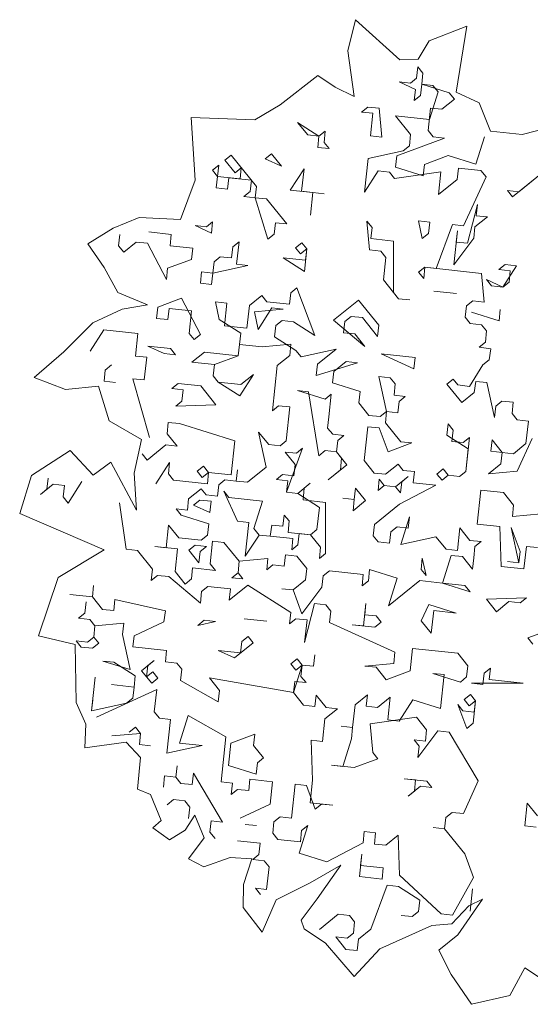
# Model space of a CAD drawing. Header units: metres. Extents: x -228 to 168, y -124 to 293.
# Tile 121 of 256: x 95.26 to 99.23, y -6.72 to 0.95. Entities that reach past the tile are written whole.
import ezdxf

# ---------------------------------------------------------------- set-up
doc = ezdxf.new("R2010")
doc.units = ezdxf.units.M
doc.header["$MEASUREMENT"] = 0
doc.layers.add('Bepflanzung.3 _ UMGEBUNG', color=7, linetype='Continuous')

msp = doc.modelspace()

# ---------------------------------------------------------------- linework, layer by layer
at = {"layer": 'Bepflanzung.3 _ UMGEBUNG', "color": 33, "linetype": 'Continuous', "lineweight": 18, "true_color": 0xa89c73}
for p, q in [((97.8728, 0.9508), (97.8121, 0.7072)), ((98.2161, 0.639), (97.8728, 0.9508)), ((98.7381, 0.9003), (98.4461, 0.7852)), ((98.6563, 0.3861), (98.7381, 0.9003)), ((98.4461, 0.7852), (98.3598, 0.6423)), ((97.8121, 0.7072), (97.8614, 0.353)), ((98.3598, 0.6423), (98.2161, 0.639)), ((98.3481, 0.4962), (98.3575, 0.5841)), ((98.3575, 0.5841), (98.3967, 0.5355)), ((97.5794, 0.5152), (97.2867, 0.2867)), ((97.7133, 0.425), (97.5794, 0.5152)), ((98.3386, 0.4084), (98.2116, 0.4664)), ((98.2116, 0.4664), (98.2994, 0.457)), ((98.2994, 0.457), (98.3481, 0.4962)), ((98.3967, 0.5355), (98.3873, 0.4476)), ((97.8614, 0.353), (97.7133, 0.425)), ((98.3292, 0.3205), (98.3386, 0.4084)), ((98.3873, 0.4476), (98.3779, 0.3597)), ((98.3873, 0.4476), (98.6023, 0.3801)), ((98.4752, 0.4382), (98.3873, 0.4476)), ((98.4469, 0.1746), (98.5144, 0.3895)), ((98.5144, 0.3895), (98.4752, 0.4382)), ((98.834, 0.3041), (98.6563, 0.3861)), ((98.3779, 0.3597), (98.3292, 0.3205)), ((98.6415, 0.3314), (98.5442, 0.253)), ((98.6023, 0.3801), (98.6415, 0.3314)), ((97.2867, 0.2867), (97.0885, 0.1717)), ((97.9197, 0.2311), (97.9683, 0.2703)), ((98.0076, 0.2217), (97.9197, 0.2311)), ((97.9683, 0.2703), (98.0562, 0.2609)), ((98.0562, 0.2609), (98.0766, 0.0365)), ((98.4563, 0.2624), (98.4375, 0.0867)), ((98.5442, 0.253), (98.4563, 0.2624)), ((98.923, 0.0833), (98.834, 0.3041)), ((97.0885, 0.1717), (96.5936, 0.1898)), ((96.5936, 0.1898), (96.6253, -0.298)), ((97.9887, 0.0459), (98.0076, 0.2217)), ((98.301, 0.0569), (98.1833, 0.2028)), ((98.1833, 0.2028), (98.4469, 0.1746)), ((97.5886, 0.0444), (97.4223, 0.1511)), ((97.4223, 0.1511), (97.5007, 0.0538)), ((97.5886, 0.0444), (97.6372, 0.0836)), ((97.6372, 0.0836), (97.6278, -0.0042)), ((98.4375, 0.0867), (98.4767, 0.038)), ((99.1694, 0.0569), (98.923, 0.0833)), ((99.4578, 0.1319), (99.1694, 0.0569)), ((97.5007, 0.0538), (97.5886, 0.0444)), ((97.5792, -0.0434), (97.5886, 0.0444)), ((98.0766, 0.0365), (97.9887, 0.0459)), ((98.5646, 0.0286), (98.1942, -0.1094)), ((98.2915, -0.031), (98.301, 0.0569)), ((98.4767, 0.038), (98.5646, 0.0286)), ((98.8093, -0.1754), (98.8768, 0.0396)), ((97.667, -0.0529), (97.5792, -0.0434)), ((97.6278, -0.0042), (97.667, -0.0529)), ((97.9699, -0.1298), (98.2429, -0.0702)), ((98.2429, -0.0702), (98.2915, -0.031)), ((96.8574, -0.1438), (96.906, -0.1046)), ((96.9358, -0.2411), (96.8574, -0.1438)), ((96.906, -0.1046), (97.1021, -0.3478)), ((97.1696, -0.1328), (97.2183, -0.0936)), ((97.2967, -0.1909), (97.1696, -0.1328)), ((97.2183, -0.0936), (97.2967, -0.1909)), ((97.9416, -0.3934), (97.9699, -0.1298)), ((98.1942, -0.1094), (98.1848, -0.1973)), ((98.4092, -0.1769), (98.5944, -0.1079)), ((98.5944, -0.1079), (98.8093, -0.1754)), ((96.7601, -0.2222), (96.8087, -0.183)), ((96.7993, -0.2709), (96.7601, -0.2222)), ((96.8087, -0.183), (96.7993, -0.2709)), ((96.9845, -0.2019), (96.9358, -0.2411)), ((96.975, -0.2897), (96.9845, -0.2019)), ((97.3657, -0.3761), (97.4724, -0.2098)), ((97.4724, -0.2098), (97.4536, -0.3855)), ((98.0483, -0.2271), (97.9416, -0.3934)), ((98.1362, -0.2365), (98.0483, -0.2271)), ((98.1848, -0.1973), (98.3998, -0.2648)), ((98.3998, -0.2648), (98.4092, -0.1769)), ((98.6728, -0.2052), (98.6634, -0.2931)), ((98.8485, -0.224), (98.6728, -0.2052)), ((98.8878, -0.2727), (98.8485, -0.224)), ((96.6253, -0.298), (96.5124, -0.6055)), ((96.7899, -0.3587), (96.7993, -0.2709)), ((96.7993, -0.2709), (96.975, -0.2897)), ((96.8872, -0.2803), (96.8777, -0.3682)), ((97.0629, -0.2991), (96.8872, -0.2803)), ((97.0535, -0.387), (97.0629, -0.2991)), ((98.1754, -0.2852), (98.1362, -0.2365)), ((98.5363, -0.235), (98.1754, -0.2852)), ((98.5174, -0.4107), (98.5363, -0.235)), ((98.6634, -0.2931), (98.5174, -0.4107)), ((98.7135, -0.6539), (98.8878, -0.2727)), ((99.3365, -0.2319), (99.0933, -0.428)), ((99.1419, -0.3888), (99.3365, -0.2319)), ((96.8777, -0.3682), (96.7899, -0.3587)), ((97.1021, -0.3478), (97.0927, -0.4357)), ((97.5415, -0.3949), (97.3657, -0.3761)), ((99.0933, -0.428), (99.0541, -0.3794)), ((99.0541, -0.3794), (99.1419, -0.3888)), ((97.0048, -0.4262), (97.0535, -0.387)), ((97.0927, -0.4357), (97.0048, -0.4262)), ((97.0927, -0.4357), (97.1806, -0.4451)), ((97.1915, -0.7573), (97.0927, -0.4357)), ((97.1806, -0.4451), (97.3375, -0.6397)), ((97.4536, -0.3855), (97.6293, -0.4043)), ((97.5415, -0.3949), (97.5226, -0.5707)), ((97.5226, -0.5707), (97.5415, -0.3949)), ((97.6293, -0.4043), (97.5415, -0.3949)), ((98.7433, -0.7905), (98.8203, -0.4876)), ((98.8203, -0.4876), (98.8108, -0.5755)), ((96.19, -0.5894), (95.9878, -0.6736)), ((96.5124, -0.6055), (96.19, -0.5894)), ((98.8987, -0.5849), (98.8014, -0.6634)), ((98.8108, -0.5755), (98.8987, -0.5849)), ((95.9878, -0.6736), (95.7903, -0.7947)), ((96.7522, -0.7102), (96.6251, -0.6521)), ((96.6251, -0.6521), (96.7129, -0.6616)), ((96.7129, -0.6616), (96.7616, -0.6223)), ((96.7616, -0.6223), (96.7522, -0.7102)), ((97.2496, -0.6302), (97.2402, -0.7181)), ((97.3375, -0.6397), (97.2496, -0.6302)), ((97.9823, -0.8422), (97.962, -0.6178)), ((97.962, -0.6178), (98.0012, -0.6664)), ((98.0012, -0.6664), (97.9917, -0.7543)), ((98.3919, -0.7528), (98.3621, -0.6163)), ((98.3621, -0.6163), (98.4499, -0.6257)), ((98.4499, -0.6257), (98.4405, -0.7135)), ((98.5001, -0.9866), (98.6257, -0.6445)), ((98.6257, -0.6445), (98.7135, -0.6539)), ((98.8014, -0.6634), (98.792, -0.7512)), ((96.0304, -0.8106), (96.0398, -0.7227)), ((96.2642, -0.7023), (96.4399, -0.7212)), ((96.4399, -0.7212), (96.4305, -0.809)), ((97.2402, -0.7181), (97.1915, -0.7573)), ((97.9917, -0.7543), (98.1675, -0.7731)), ((98.4405, -0.7135), (98.3919, -0.7528)), ((98.6366, -0.9568), (98.6649, -0.6932)), ((98.792, -0.7512), (98.6366, -0.9568)), ((98.6649, -0.6932), (98.6555, -0.781)), ((95.7903, -0.7947), (95.9178, -0.9777)), ((96.0696, -0.8592), (96.0304, -0.8106)), ((96.1669, -0.7808), (96.0696, -0.8592)), ((96.2548, -0.7902), (96.1669, -0.7808)), ((96.4022, -1.0726), (96.2548, -0.7902)), ((96.4305, -0.809), (96.6062, -0.8279)), ((96.6062, -0.8279), (96.5968, -0.9157)), ((96.9091, -0.9048), (96.9185, -0.8169)), ((96.9185, -0.8169), (96.9671, -0.7777)), ((96.9671, -0.7777), (96.9483, -0.9534)), ((97.4065, -0.8248), (97.4551, -0.7856)), ((97.4457, -0.8735), (97.4065, -0.8248)), ((97.4943, -0.8343), (97.4457, -0.8735)), ((97.4551, -0.7856), (97.4943, -0.8343)), ((97.4943, -0.8343), (97.4755, -1.01)), ((97.4849, -0.9221), (97.4943, -0.8343)), ((98.0702, -0.8516), (97.9823, -0.8422)), ((98.1675, -0.7731), (98.169, -1.1733)), ((98.6555, -0.781), (98.7433, -0.7905)), ((96.5968, -0.9157), (96.4116, -0.9848)), ((96.7725, -0.9346), (96.8212, -0.8954)), ((96.8212, -0.8954), (96.9091, -0.9048)), ((97.4755, -1.01), (97.3092, -0.9033)), ((97.3092, -0.9033), (97.4849, -0.9221)), ((98.1094, -0.9002), (98.0702, -0.8516)), ((98.0906, -1.076), (98.1094, -0.9002)), ((95.9178, -0.9777), (96.0246, -1.1739)), ((96.4116, -0.9848), (96.4022, -1.0726)), ((96.7631, -1.0225), (96.7725, -0.9346)), ((97.0361, -0.9629), (96.7631, -1.0225)), ((96.9483, -0.9534), (97.0361, -0.9629)), ((98.3636, -1.0164), (98.4122, -0.9771)), ((98.4122, -0.9771), (98.4028, -1.065)), ((98.8516, -1.0243), (98.4122, -0.9771)), ((98.4122, -0.9771), (98.5001, -0.9866)), ((98.9881, -0.9945), (99.0367, -0.9553)), ((99.076, -1.0039), (98.9881, -0.9945)), ((99.1246, -0.9647), (99.0179, -1.131)), ((99.0367, -0.9553), (99.1246, -0.9647)), ((96.6658, -1.1009), (96.6753, -1.013)), ((96.6753, -1.013), (96.7631, -1.0225)), ((96.7631, -1.0225), (96.7537, -1.1103)), ((98.4028, -1.065), (98.3636, -1.0164)), ((98.872, -1.2487), (98.8516, -1.0243)), ((99.0179, -1.131), (98.8908, -1.0729)), ((98.8908, -1.0729), (98.93, -1.1216)), ((99.0665, -1.0918), (99.076, -1.0039)), ((96.7537, -1.1103), (96.6658, -1.1009)), ((97.3688, -1.1763), (97.4174, -1.1371)), ((97.4174, -1.1371), (97.5555, -1.5074)), ((98.2082, -1.2219), (98.0906, -1.076)), ((98.93, -1.1216), (99.0179, -1.131)), ((99.0179, -1.131), (99.0665, -1.0918)), ((96.0246, -1.1739), (96.2542, -1.2693)), ((96.3347, -1.2876), (96.5199, -1.2186)), ((96.5199, -1.2186), (96.6674, -1.501)), ((97.0471, -1.2751), (97.1444, -1.1967)), ((97.1444, -1.1967), (97.1836, -1.2453)), ((97.3593, -1.2642), (97.3688, -1.1763)), ((98.169, -1.1733), (98.2082, -1.2219)), ((98.2082, -1.2219), (98.2961, -1.2313)), ((98.2961, -1.2313), (98.2082, -1.2219)), ((98.4813, -1.1623), (98.657, -1.1812)), ((98.657, -1.1812), (98.4813, -1.1623)), ((96.2542, -1.2693), (96.0572, -1.3042)), ((96.3253, -1.3755), (96.3347, -1.2876)), ((96.4226, -1.297), (96.4132, -1.3849)), ((96.5983, -1.3159), (96.4226, -1.297)), ((96.8133, -1.3834), (96.7835, -1.2468)), ((96.7835, -1.2468), (96.8714, -1.2563)), ((96.8714, -1.2563), (96.8525, -1.432)), ((97.0282, -1.4509), (97.0471, -1.2751)), ((97.2228, -1.294), (97.1161, -1.4603)), ((97.1836, -1.2453), (97.3593, -1.2642)), ((97.3107, -1.3034), (97.2228, -1.294)), ((97.7014, -1.3897), (97.896, -1.2329)), ((97.896, -1.2329), (98.0529, -1.4274)), ((98.726, -1.3663), (98.7354, -1.2785)), ((98.7354, -1.2785), (98.7841, -1.2392)), ((98.7841, -1.2392), (98.872, -1.2487)), ((96.0572, -1.3042), (95.8305, -1.4105)), ((96.4132, -1.3849), (96.3253, -1.3755)), ((96.5795, -1.4916), (96.5983, -1.3159)), ((97.0863, -1.3238), (97.3107, -1.3034)), ((97.1161, -1.4603), (97.0863, -1.3238)), ((97.8379, -1.3599), (97.7893, -1.3992)), ((97.9258, -1.3694), (97.8379, -1.3599)), ((98.0434, -1.5153), (97.9258, -1.3694)), ((98.7652, -1.415), (98.726, -1.3663)), ((98.9896, -1.3946), (98.7747, -1.3271)), ((98.7747, -1.3271), (98.9896, -1.3946)), ((98.999, -1.3067), (98.9896, -1.3946)), ((98.9896, -1.3946), (98.999, -1.3067)), ((95.8305, -1.4105), (95.6034, -1.6353)), ((96.9796, -1.4901), (96.8133, -1.3834)), ((96.8525, -1.432), (97.0282, -1.4509)), ((97.2526, -1.4305), (97.2432, -1.5184)), ((97.3013, -1.3913), (97.2526, -1.4305)), ((97.3891, -1.4007), (97.3013, -1.3913)), ((97.5555, -1.5074), (97.3891, -1.4007)), ((97.9462, -1.5937), (97.7014, -1.3897)), ((97.7893, -1.3992), (97.7798, -1.487)), ((98.0529, -1.4274), (98.0434, -1.5153)), ((98.8531, -1.4244), (98.7652, -1.415)), ((98.8923, -1.473), (98.8531, -1.4244)), ((95.9158, -1.4649), (95.809, -1.6312)), ((96.1794, -1.4931), (95.9158, -1.4649)), ((96.1605, -1.6689), (96.1794, -1.4931)), ((96.6187, -1.5403), (96.5795, -1.4916)), ((96.6674, -1.501), (96.6187, -1.5403)), ((96.9608, -1.6658), (96.9796, -1.4901)), ((97.2432, -1.5184), (97.4095, -1.6251)), ((97.7798, -1.487), (97.8677, -1.4965)), ((97.8677, -1.4965), (97.9462, -1.5937)), ((98.8829, -1.5609), (98.8923, -1.473)), ((96.3849, -1.6485), (96.2578, -1.5904)), ((96.2578, -1.5904), (96.4335, -1.6093)), ((96.4335, -1.6093), (96.4728, -1.6579)), ((96.9702, -1.5779), (96.9608, -1.6658)), ((97.1459, -1.5968), (96.9702, -1.5779)), ((97.3703, -1.5764), (97.1459, -1.5968)), ((97.3609, -1.6643), (97.3703, -1.5764)), ((98.8343, -1.6001), (98.8829, -1.5609)), ((98.9241, -1.612), (98.8343, -1.6001)), ((95.6034, -1.6353), (95.3729, -1.8343)), ((96.2484, -1.6783), (96.1605, -1.6689)), ((96.2295, -1.854), (96.2484, -1.6783)), ((96.4728, -1.6579), (96.3849, -1.6485)), ((96.5999, -1.716), (96.6971, -1.6375)), ((96.6971, -1.6375), (96.9608, -1.6658)), ((96.9608, -1.6658), (96.7756, -1.7348)), ((97.2636, -1.7427), (97.3609, -1.6643)), ((97.4095, -1.6251), (97.4487, -1.6737)), ((97.4487, -1.6737), (97.7218, -1.6141)), ((97.7218, -1.6141), (97.5758, -1.7318)), ((98.3274, -1.768), (98.0732, -1.6518)), ((98.0732, -1.6518), (98.3368, -1.6801)), ((98.3368, -1.6801), (98.3274, -1.768)), ((98.9127, -1.6974), (98.9241, -1.612)), ((95.9754, -1.7379), (95.9267, -1.7771)), ((96.7756, -1.7348), (96.5999, -1.716)), ((96.7756, -1.7348), (96.7662, -1.8227)), ((96.7662, -1.8227), (96.7756, -1.7348)), ((97.2259, -2.0942), (97.2636, -1.7427)), ((97.5664, -1.8197), (97.8881, -1.7208)), ((97.5758, -1.7318), (97.5664, -1.8197)), ((97.8002, -1.7114), (97.7029, -1.7899)), ((97.8881, -1.7208), (97.8002, -1.7114)), ((98.7593, -1.9054), (98.8641, -1.7366)), ((98.8641, -1.7366), (98.9127, -1.6974)), ((95.3729, -1.8343), (95.6162, -1.9299)), ((95.9267, -1.7771), (95.9173, -1.865)), ((96.7662, -1.8227), (96.8054, -1.8714)), ((96.8054, -1.8714), (96.7662, -1.8227)), ((97.0784, -1.8118), (96.9717, -1.9781)), ((96.9811, -1.8902), (97.0784, -1.8118)), ((97.7029, -1.7899), (97.6935, -1.8777)), ((98.114, -2.1006), (98.0544, -1.8276)), ((98.0544, -1.8276), (98.1423, -1.837)), ((98.1423, -1.837), (98.1815, -1.8856)), ((95.6162, -1.9299), (95.8748, -1.9016)), ((95.8748, -1.9016), (95.9578, -2.1724)), ((95.9173, -1.865), (96.0052, -1.8744)), ((96.2703, -2.3028), (96.1417, -1.8446)), ((96.1417, -1.8446), (96.2295, -1.854)), ((96.4445, -1.9215), (96.4931, -1.8823)), ((96.4931, -1.8823), (96.6689, -1.9011)), ((96.6689, -1.9011), (96.7865, -2.0471)), ((96.8054, -1.8714), (96.9811, -1.8902)), ((96.9717, -1.9781), (96.8054, -1.8714)), ((97.6935, -1.8777), (97.9085, -1.9452)), ((98.1815, -1.8856), (98.1721, -1.9735)), ((98.5836, -1.8865), (98.6322, -1.8473)), ((98.6993, -2.03), (98.5836, -1.8865)), ((98.6322, -1.8473), (98.6695, -1.8935)), ((98.6695, -1.8935), (98.7593, -1.9054)), ((98.8079, -1.8662), (98.7966, -1.9516)), ((98.8939, -1.8732), (98.8079, -1.8662)), ((98.9534, -2.1462), (98.8939, -1.8732)), ((96.5324, -1.9309), (96.4445, -1.9215)), ((96.5229, -2.0188), (96.5324, -1.9309)), ((97.5083, -1.9467), (97.4205, -1.9373)), ((97.4205, -1.9373), (97.6354, -2.0048)), ((97.5883, -2.4442), (97.5083, -1.9467)), ((97.6354, -2.0048), (97.6841, -1.9656)), ((97.6841, -1.9656), (97.6652, -2.1413)), ((97.9085, -1.9452), (97.899, -2.0331)), ((98.1721, -1.9735), (98.2599, -1.9829)), ((98.2599, -1.9829), (98.2113, -2.0221)), ((98.7966, -1.9516), (98.6993, -2.03)), ((96.4743, -2.058), (96.5229, -2.0188)), ((96.7865, -2.0471), (96.4743, -2.058)), ((97.2745, -2.055), (97.2259, -2.0942)), ((97.3624, -2.0644), (97.2745, -2.055)), ((97.3341, -2.328), (97.3624, -2.0644)), ((97.899, -2.0331), (97.9775, -2.1304)), ((98.2113, -2.0221), (98.2019, -2.11)), ((98.9629, -2.0583), (98.9534, -2.1462)), ((99.0115, -2.0191), (98.9629, -2.0583)), ((99.0994, -2.0285), (99.0115, -2.0191)), ((99.09, -2.1164), (99.0994, -2.0285)), ((97.6652, -2.1413), (97.6558, -2.2292)), ((97.9775, -2.1304), (98.0653, -2.1398)), ((98.0653, -2.1398), (98.114, -2.1006)), ((98.114, -2.1006), (98.1046, -2.1885)), ((98.2019, -2.11), (98.114, -2.1006)), ((99.1292, -2.165), (99.09, -2.1164)), ((95.9578, -2.1724), (96.2089, -2.3175)), ((96.4162, -2.1851), (96.4068, -2.273)), ((96.5041, -2.1945), (96.4162, -2.1851)), ((96.934, -2.3295), (96.5041, -2.1945)), ((97.968, -2.2183), (97.9398, -2.4819)), ((98.0559, -2.2277), (97.968, -2.2183)), ((98.1046, -2.1885), (98.2242, -2.3368)), ((98.5831, -2.2842), (98.5925, -2.1964)), ((98.5925, -2.1964), (98.6318, -2.245)), ((99.2171, -2.1745), (99.1292, -2.165)), ((99.1982, -2.3502), (99.2171, -2.1745)), ((96.4068, -2.273), (96.4852, -2.3703)), ((97.1788, -2.5335), (97.1192, -2.2605)), ((97.1192, -2.2605), (97.1976, -2.3578)), ((97.6558, -2.2292), (97.695, -2.2778)), ((97.695, -2.2778), (97.7829, -2.2873)), ((97.7829, -2.2873), (97.7342, -2.3265)), ((98.1269, -2.4153), (98.0559, -2.2277)), ((98.7494, -2.3909), (98.5831, -2.2842)), ((98.6318, -2.245), (98.6223, -2.3329)), ((96.2089, -2.3175), (96.151, -2.5793)), ((96.3974, -2.3609), (96.2514, -2.4785)), ((96.4852, -2.3703), (96.3974, -2.3609)), ((96.9057, -2.5931), (96.934, -2.3295)), ((97.1976, -2.3578), (97.2855, -2.3672)), ((97.2855, -2.3672), (97.3341, -2.328)), ((97.7342, -2.3265), (97.7248, -2.4144)), ((98.3101, -2.3438), (98.1269, -2.4153)), ((98.2242, -2.3368), (98.3101, -2.3438)), ((98.6223, -2.3329), (98.7102, -2.3423)), ((98.7102, -2.3423), (98.7589, -2.3031)), ((98.7589, -2.3031), (98.7306, -2.5667)), ((98.9252, -2.4098), (98.9346, -2.3219)), ((98.9346, -2.3219), (99.013, -2.4192)), ((99.1009, -2.4286), (99.1982, -2.3502)), ((99.2468, -2.311), (99.1307, -2.5652)), ((95.6536, -2.4045), (95.3531, -2.5986)), ((95.8327, -2.5968), (95.6536, -2.4045)), ((96.2514, -2.4785), (96.2122, -2.4299)), ((97.4031, -2.5132), (97.3247, -2.4159)), ((97.3247, -2.4159), (97.4126, -2.4253)), ((97.4612, -2.3861), (97.3356, -2.7281)), ((97.4126, -2.4253), (97.4612, -2.3861)), ((97.6369, -2.4049), (97.5883, -2.4442)), ((97.7248, -2.4144), (97.6369, -2.4049)), ((97.7248, -2.4144), (97.8052, -2.5141)), ((97.764, -2.463), (97.7248, -2.4144)), ((98.7306, -2.5667), (98.7494, -2.3909)), ((99.013, -2.4192), (98.9252, -2.4098)), ((99.0036, -2.5071), (99.013, -2.4192)), ((99.013, -2.4192), (99.1009, -2.4286)), ((95.9696, -2.4952), (95.8327, -2.5968)), ((96.1699, -2.8679), (95.9696, -2.4952)), ((96.3205, -2.6637), (96.4272, -2.4974)), ((96.4272, -2.4974), (96.4177, -2.5852)), ((96.6421, -2.5649), (96.6908, -2.5256)), ((96.6908, -2.5256), (96.73, -2.5743)), ((97.3937, -2.601), (97.4031, -2.5132)), ((97.8052, -2.5141), (97.6593, -2.6318)), ((97.7566, -2.5533), (97.764, -2.463)), ((97.9398, -2.4819), (98.0182, -2.5791)), ((98.1061, -2.5886), (98.2034, -2.5101)), ((98.2034, -2.5101), (98.2426, -2.5588)), ((98.9063, -2.5855), (99.0036, -2.5071)), ((95.3531, -2.5986), (95.261, -2.8942)), ((96.151, -2.5793), (96.1699, -2.8679)), ((96.4177, -2.5852), (96.457, -2.6339)), ((96.6813, -2.6135), (96.6421, -2.5649)), ((96.73, -2.5743), (96.6813, -2.6135)), ((96.7206, -2.6622), (96.73, -2.5743)), ((96.73, -2.5743), (96.9057, -2.5931)), ((96.945, -2.6418), (96.9544, -2.5539)), ((96.9544, -2.5539), (96.945, -2.6418)), ((97.0328, -2.6512), (97.1788, -2.5335)), ((97.2572, -2.6308), (97.3058, -2.5916)), ((97.3058, -2.5916), (97.3937, -2.601)), ((97.6593, -2.6318), (97.7566, -2.5533)), ((98.0182, -2.5791), (98.1061, -2.5886)), ((98.2426, -2.5588), (98.3305, -2.5682)), ((98.3305, -2.5682), (98.321, -2.6561)), ((98.5062, -2.587), (98.5549, -2.5478)), ((98.5454, -2.6357), (98.5062, -2.587)), ((98.5941, -2.5965), (98.5454, -2.6357)), ((98.5549, -2.5478), (98.5941, -2.5965)), ((98.6819, -2.6059), (98.5941, -2.5965)), ((98.5941, -2.5965), (98.6819, -2.6059)), ((98.7306, -2.5667), (98.6819, -2.6059)), ((98.6819, -2.6059), (98.7306, -2.5667)), ((99.1307, -2.5652), (98.9063, -2.5855)), ((95.5202, -2.6667), (95.4229, -2.7452)), ((95.4716, -2.706), (95.481, -2.6181)), ((95.6081, -2.6762), (95.5202, -2.6667)), ((95.5987, -2.764), (95.6081, -2.6762)), ((95.7446, -2.6464), (95.6379, -2.8127)), ((96.457, -2.6339), (96.7206, -2.6622)), ((96.799, -2.7595), (96.8084, -2.6716)), ((96.8084, -2.6716), (96.8571, -2.6324)), ((96.8571, -2.6324), (96.945, -2.6418)), ((96.945, -2.6418), (97.0328, -2.6512)), ((97.3451, -2.6403), (97.2572, -2.6308)), ((97.3356, -2.7281), (97.3451, -2.6403)), ((97.4235, -2.7376), (97.5208, -2.6591)), ((97.5208, -2.6591), (97.4722, -2.6983)), ((98.048, -2.7157), (98.0574, -2.6278)), ((98.0967, -2.6764), (98.048, -2.7157)), ((98.0574, -2.6278), (98.0967, -2.6764)), ((98.1845, -2.6859), (98.0967, -2.6764)), ((98.0967, -2.6764), (98.1845, -2.6859)), ((98.1845, -2.6859), (98.2818, -2.6074)), ((98.4968, -2.6749), (98.2143, -2.8224)), ((98.2332, -2.6466), (98.2238, -2.7345)), ((98.2818, -2.6074), (98.2332, -2.6466)), ((98.321, -2.6561), (98.4968, -2.6749)), ((95.4229, -2.7452), (95.4716, -2.706)), ((96.5746, -2.7798), (96.6719, -2.7014)), ((96.6719, -2.7014), (96.7111, -2.75)), ((96.7111, -2.75), (96.799, -2.7595)), ((96.9559, -2.954), (96.8477, -2.7202)), ((96.8477, -2.7202), (96.8869, -2.7689)), ((97.4235, -2.7376), (97.3356, -2.7281)), ((97.3356, -2.7281), (97.4235, -2.7376)), ((97.5918, -2.8467), (97.4235, -2.7376)), ((97.4722, -2.6983), (97.4647, -2.7886)), ((97.8629, -2.7847), (97.8723, -2.6968)), ((97.8723, -2.6968), (97.9507, -2.7941)), ((98.2238, -2.7345), (98.1845, -2.6859)), ((98.82, -2.9762), (98.8483, -2.7126)), ((98.8483, -2.7126), (99.024, -2.7315)), ((99.024, -2.7315), (99.1024, -2.8288)), ((95.6379, -2.8127), (95.5987, -2.764)), ((96.0882, -3.172), (96.038, -2.8112)), ((96.5652, -2.8677), (96.5746, -2.7798)), ((96.6139, -2.8285), (96.6625, -2.7893)), ((96.7409, -2.8865), (96.6139, -2.8285)), ((96.6625, -2.7893), (96.7504, -2.7987)), ((96.7504, -2.7987), (96.7409, -2.8865)), ((96.8869, -2.7689), (97.1505, -2.7972)), ((97.1505, -2.7972), (97.083, -3.0121)), ((97.4647, -2.7886), (97.6404, -2.8075)), ((97.6404, -2.8075), (97.64, -3.2052)), ((97.8629, -2.7847), (97.775, -2.7753)), ((97.775, -2.7753), (97.8629, -2.7847)), ((97.8534, -2.8725), (97.8629, -2.7847)), ((97.9507, -2.7941), (97.8534, -2.8725)), ((98.2143, -2.8224), (98.0197, -2.9793)), ((99.1024, -2.8288), (99.093, -2.9166)), ((95.261, -2.8942), (95.9168, -3.1785)), ((96.5166, -2.9069), (96.4773, -2.8583)), ((96.4773, -2.8583), (96.5652, -2.8677)), ((96.7315, -2.9744), (96.5166, -2.9069)), ((97.3074, -2.9917), (97.3188, -2.9063)), ((97.3188, -2.9063), (97.356, -2.9525)), ((97.571, -3.02), (97.5918, -2.8467)), ((99.093, -2.9166), (99.3174, -2.8963)), ((96.4004, -3.1611), (96.4193, -2.9854)), ((96.4193, -2.9854), (96.4977, -3.0827)), ((96.7221, -3.0623), (96.7315, -2.9744)), ((97.0438, -2.9635), (96.9559, -2.954)), ((97.0155, -3.2271), (97.0438, -2.9635)), ((97.2101, -3.0702), (97.2215, -2.9847)), ((97.2215, -2.9847), (97.3074, -2.9917)), ((97.356, -2.9525), (97.3486, -3.0428)), ((98.0197, -2.9793), (98.0103, -3.0671)), ((98.2928, -2.9197), (98.2253, -3.1346)), ((98.2833, -3.0075), (98.2928, -2.9197)), ((98.9957, -2.9951), (98.82, -2.9762)), ((96.6734, -3.1015), (96.7221, -3.0623)), ((97.1242, -3.0632), (97.0155, -3.2271)), ((97.083, -3.0121), (97.1242, -3.0632)), ((97.1242, -3.0632), (97.2101, -3.0702)), ((97.2101, -3.0702), (97.1242, -3.0632)), ((97.3486, -3.0428), (97.5223, -3.0592)), ((97.4345, -3.0498), (97.425, -3.1377)), ((97.5223, -3.0592), (97.4345, -3.0498)), ((97.5223, -3.0592), (97.571, -3.02)), ((97.6008, -3.1565), (97.5223, -3.0592)), ((98.1374, -3.1252), (98.1468, -3.0373)), ((98.1468, -3.0373), (98.1955, -2.9981)), ((98.1955, -2.9981), (98.2833, -3.0075)), ((98.6646, -3.1818), (98.6835, -3.006)), ((98.6835, -3.006), (98.7619, -3.1033)), ((99.0067, -3.3073), (98.9957, -2.9951)), ((99.1432, -3.2775), (99.0836, -3.0045)), ((99.0836, -3.0045), (99.1526, -3.1897)), ((96.4977, -3.0827), (96.6734, -3.1015)), ((96.5762, -3.1799), (96.6248, -3.1407)), ((96.6248, -3.1407), (96.7127, -3.1502)), ((96.7613, -3.1109), (96.7425, -3.2867)), ((96.8492, -3.1204), (96.7613, -3.1109)), ((96.9668, -3.2663), (96.8492, -3.1204)), ((97.3858, -3.089), (97.2101, -3.0702)), ((97.3764, -3.1769), (97.3858, -3.089)), ((97.425, -3.1377), (97.3764, -3.1769)), ((98.0103, -3.0671), (98.0495, -3.1158)), ((98.0495, -3.1158), (98.1374, -3.1252)), ((98.2253, -3.1346), (98.4983, -3.075)), ((98.4983, -3.075), (98.5767, -3.1723)), ((98.7619, -3.1033), (98.8498, -3.1127)), ((98.8498, -3.1127), (98.8011, -3.152)), ((95.9168, -3.1785), (95.5608, -3.3933)), ((96.176, -3.1815), (96.0882, -3.172)), ((96.2937, -3.3274), (96.176, -3.1815)), ((96.4883, -3.1705), (96.3126, -3.1517)), ((96.3126, -3.1517), (96.4004, -3.1611)), ((96.4694, -3.3463), (96.4883, -3.1705)), ((96.6546, -3.2772), (96.5762, -3.1799)), ((96.664, -3.1894), (96.6546, -3.2772)), ((96.7127, -3.1502), (96.664, -3.1894)), ((97.3277, -3.2161), (97.3183, -3.304)), ((97.4156, -3.2255), (97.3277, -3.2161)), ((97.5914, -3.2444), (97.6008, -3.1565)), ((97.64, -3.2052), (97.5914, -3.2444)), ((98.5767, -3.1723), (98.6646, -3.1818)), ((98.8011, -3.152), (98.7917, -3.2398)), ((99.1526, -3.1897), (99.1432, -3.2775)), ((99.2013, -3.1504), (99.1824, -3.3262)), ((99.2891, -3.1599), (99.2013, -3.1504)), ((96.7425, -3.2867), (96.7836, -3.3377)), ((96.9668, -3.2663), (96.9594, -3.3566)), ((96.9594, -3.3566), (96.9668, -3.2663)), ((97.1912, -3.2459), (96.9668, -3.2663)), ((97.1818, -3.3338), (97.1912, -3.2459)), ((97.2305, -3.2946), (97.1818, -3.3338)), ((97.3183, -3.304), (97.2305, -3.2946)), ((97.4941, -3.3228), (97.4156, -3.2255)), ((98.3916, -3.2413), (98.3822, -3.3292)), ((98.4214, -3.3779), (98.3916, -3.2413)), ((98.616, -3.221), (98.5485, -3.4359)), ((98.7038, -3.2304), (98.616, -3.221)), ((98.7823, -3.3277), (98.7038, -3.2304)), ((98.7917, -3.2398), (98.7823, -3.3277)), ((99.1432, -3.2775), (99.0553, -3.2681)), ((99.0553, -3.2681), (99.1432, -3.2775)), ((96.2843, -3.4153), (96.2937, -3.3274)), ((96.5479, -3.4436), (96.4694, -3.3463)), ((96.606, -3.3165), (96.5965, -3.4043)), ((96.7836, -3.3377), (96.606, -3.3165)), ((96.9107, -3.3958), (96.9594, -3.3566)), ((96.9594, -3.3566), (96.9966, -3.4028)), ((97.4846, -3.4107), (97.4941, -3.3228)), ((97.6698, -3.3417), (97.6211, -3.3809)), ((97.9334, -3.37), (97.6698, -3.3417)), ((97.924, -3.4578), (97.9334, -3.37)), ((97.982, -3.3307), (97.9726, -3.4186)), ((98.197, -3.3982), (97.982, -3.3307)), ((98.3822, -3.3292), (98.4214, -3.3779)), ((99.1824, -3.3262), (99.0067, -3.3073)), ((95.5608, -3.3933), (95.4067, -3.8478)), ((96.3329, -3.3761), (96.2843, -3.4153)), ((96.4208, -3.3855), (96.3329, -3.3761)), ((96.6675, -3.5919), (96.4208, -3.3855)), ((96.5965, -3.4043), (96.5479, -3.4436)), ((96.9966, -3.4028), (96.9107, -3.3958)), ((97.3873, -3.4892), (97.4846, -3.4107)), ((97.6211, -3.3809), (97.6117, -3.4688)), ((97.9726, -3.4186), (97.924, -3.4578)), ((98.1295, -3.6132), (98.197, -3.3982)), ((98.3727, -3.4171), (98.1295, -3.6132)), ((98.5485, -3.4359), (98.3727, -3.4171)), ((98.5485, -3.4359), (98.7242, -3.4548)), ((98.7634, -3.5034), (98.5485, -3.4359)), ((95.6504, -3.525), (95.8261, -3.5439)), ((95.8261, -3.5439), (95.8355, -3.456)), ((95.8355, -3.456), (95.8261, -3.5439)), ((96.675, -3.5016), (96.6675, -3.5919)), ((96.7236, -3.4624), (96.675, -3.5016)), ((96.8994, -3.4813), (96.7236, -3.4624)), ((97.0359, -3.4515), (96.8899, -3.5691)), ((96.8899, -3.5691), (96.8994, -3.4813)), ((97.3685, -3.6649), (97.0359, -3.4515)), ((97.3873, -3.4892), (97.2995, -3.4797)), ((97.2995, -3.4797), (97.3873, -3.4892)), ((97.4564, -3.6743), (97.3873, -3.4892)), ((97.6117, -3.4688), (97.4564, -3.6743)), ((98.7242, -3.4548), (98.7634, -3.5034)), ((95.768, -3.671), (95.7774, -3.5831)), ((95.8261, -3.5439), (95.9045, -3.6412)), ((95.9924, -3.6506), (96.0018, -3.5627)), ((96.0018, -3.5627), (96.3945, -3.6515)), ((97.5537, -3.5959), (97.4767, -3.8987)), ((97.6415, -3.6053), (97.5537, -3.5959)), ((97.9349, -3.7701), (97.9538, -3.5943)), ((97.9538, -3.5943), (97.9443, -3.6822)), ((98.3837, -3.7293), (98.4418, -3.6022)), ((98.4418, -3.6022), (98.6567, -3.6697)), ((98.8905, -3.5615), (99.2028, -3.5505)), ((98.969, -3.6588), (98.8905, -3.5615)), ((99.0663, -3.5803), (98.969, -3.6588)), ((99.1541, -3.5898), (99.0663, -3.5803)), ((99.2028, -3.5505), (99.1541, -3.5898)), ((95.7194, -3.7102), (95.768, -3.671)), ((95.9045, -3.6412), (95.9924, -3.6506)), ((96.3945, -3.6515), (96.3831, -3.737)), ((97.3591, -3.7528), (97.3685, -3.6649)), ((97.6807, -3.6539), (97.6415, -3.6053)), ((97.6713, -3.7418), (97.6807, -3.6539)), ((98.481, -3.6509), (98.4621, -3.8266)), ((98.6567, -3.6697), (98.481, -3.6509)), ((95.8072, -3.7196), (95.7194, -3.7102)), ((95.8465, -3.7683), (95.8072, -3.7196)), ((96.0708, -3.7479), (95.8465, -3.7683)), ((96.0614, -3.8358), (96.0708, -3.7479)), ((96.3831, -3.737), (96.1512, -3.8476)), ((96.6467, -3.7652), (96.6953, -3.726)), ((96.7832, -3.7354), (96.6467, -3.7652)), ((96.6953, -3.726), (96.7832, -3.7354)), ((97.0076, -3.7151), (97.1833, -3.7339)), ((97.1833, -3.7339), (97.0076, -3.7151)), ((97.4077, -3.7135), (97.3591, -3.7528)), ((97.4956, -3.723), (97.4077, -3.7135)), ((97.4767, -3.8987), (97.4956, -3.723)), ((98.1797, -3.9741), (97.6713, -3.7418)), ((97.9443, -3.6822), (98.0322, -3.6916)), ((98.0714, -3.7403), (98.0228, -3.7795)), ((98.0322, -3.6916), (98.0714, -3.7403)), ((98.4621, -3.8266), (98.3837, -3.7293)), ((95.8465, -3.7683), (95.837, -3.8561)), ((95.837, -3.8561), (95.8465, -3.7683)), ((98.0228, -3.7795), (97.8471, -3.7607)), ((97.8471, -3.7607), (97.9349, -3.7701)), ((99.2137, -3.8628), (99.3989, -3.7938)), ((95.4067, -3.8478), (95.6915, -3.9134)), ((95.7397, -3.9346), (95.7005, -3.8859)), ((95.7005, -3.8859), (95.7884, -3.8954)), ((95.7884, -3.8954), (95.837, -3.8561)), ((95.8763, -3.9048), (95.8276, -3.944)), ((95.837, -3.8561), (95.8763, -3.9048)), ((96.121, -4.1088), (96.0614, -3.8358)), ((96.1512, -3.8476), (96.1399, -3.9331)), ((97.0766, -3.9002), (96.9307, -4.0179)), ((96.9793, -3.9787), (96.9887, -3.8908)), ((96.9887, -3.8908), (97.0374, -3.8516)), ((97.0374, -3.8516), (97.0766, -3.9002)), ((99.2529, -3.9114), (99.2137, -3.8628)), ((95.6915, -3.9134), (95.7002, -4.3654)), ((95.8276, -3.944), (95.7397, -3.9346)), ((96.1399, -3.9331), (96.4035, -3.9613)), ((96.4035, -3.9613), (96.394, -4.0492)), ((96.9307, -4.0179), (96.8036, -3.9598)), ((96.8036, -3.9598), (96.9793, -3.9787)), ((98.1703, -4.062), (98.1797, -3.9741)), ((98.3162, -3.9443), (98.2973, -4.12)), ((98.6677, -3.982), (98.3162, -3.9443)), ((98.7461, -4.0793), (98.6677, -3.982)), ((95.9939, -4.0507), (95.908, -4.0437)), ((95.908, -4.0437), (96.121, -4.1088)), ((96.1602, -4.1574), (95.9939, -4.0507)), ((96.2089, -4.1182), (96.3062, -4.0398)), ((96.3062, -4.0398), (96.2575, -4.079)), ((96.394, -4.0492), (96.4819, -4.0586)), ((96.4819, -4.0586), (96.5211, -4.1073)), ((97.37, -4.065), (97.4187, -4.0258)), ((97.4187, -4.0258), (97.4579, -4.0744)), ((97.5458, -4.0839), (97.5552, -3.996)), ((97.5552, -3.996), (97.5458, -4.0839)), ((97.9459, -4.0823), (98.1703, -4.062)), ((96.2873, -4.2155), (96.2089, -4.1182)), ((96.2575, -4.079), (96.2481, -4.1669)), ((96.2481, -4.1669), (96.2967, -4.1276)), ((96.2967, -4.1276), (96.336, -4.1763)), ((96.5211, -4.1073), (96.5117, -4.1951)), ((97.4092, -4.1137), (97.37, -4.065)), ((97.3904, -4.2894), (97.4579, -4.0744)), ((97.4579, -4.0744), (97.4092, -4.1137)), ((97.4579, -4.0744), (97.4485, -4.1623)), ((97.4579, -4.0744), (97.5458, -4.0839)), ((97.5458, -4.0839), (97.4579, -4.0744)), ((98.0337, -4.0918), (97.9459, -4.0823)), ((98.1122, -4.189), (98.0337, -4.0918)), ((98.2973, -4.12), (98.1122, -4.189)), ((98.5609, -4.1483), (98.4731, -4.1389)), ((98.4731, -4.1389), (98.688, -4.2064)), ((98.7367, -4.1672), (98.7461, -4.0793)), ((98.8638, -4.2252), (98.8732, -4.1374)), ((98.8732, -4.1374), (98.9218, -4.0981)), ((98.9218, -4.0981), (98.9124, -4.186)), ((95.848, -4.1684), (95.8197, -4.432)), ((96.1508, -4.2453), (96.1602, -4.1574)), ((96.336, -4.1763), (96.2873, -4.2155)), ((96.5117, -4.1951), (96.8051, -4.3599)), ((96.8145, -4.2721), (96.7361, -4.1748)), ((96.7361, -4.1748), (97.3904, -4.2894)), ((97.3998, -4.2015), (97.3904, -4.2894)), ((97.4877, -4.2109), (97.3998, -4.2015)), ((97.4485, -4.1623), (97.4877, -4.2109)), ((98.5327, -4.4119), (98.5609, -4.1483)), ((98.688, -4.2064), (98.7367, -4.1672)), ((99.176, -4.2143), (98.7759, -4.2158)), ((98.7759, -4.2158), (98.8638, -4.2252)), ((98.9124, -4.186), (99.176, -4.2143)), ((96.3265, -4.2642), (95.8589, -4.4806)), ((96.1508, -4.2453), (95.9751, -4.2265)), ((95.9751, -4.2265), (96.1508, -4.2453)), ((96.1414, -4.3332), (96.1508, -4.2453)), ((96.3077, -4.4399), (96.3265, -4.2642)), ((96.8051, -4.3599), (96.8145, -4.2721)), ((97.3904, -4.2894), (97.4688, -4.3867)), ((95.7002, -4.3654), (95.7744, -4.5359)), ((95.8197, -4.432), (95.8291, -4.3441)), ((96.0927, -4.3724), (96.1414, -4.3332)), ((97.5567, -4.3961), (97.5661, -4.3082)), ((97.5661, -4.3082), (97.6446, -4.4055)), ((97.869, -4.3852), (97.9662, -4.3067)), ((97.9662, -4.3067), (97.9568, -4.3946)), ((98.0447, -4.404), (98.142, -4.3256)), ((98.142, -4.3256), (98.1231, -4.5013)), ((98.211, -4.5107), (98.3177, -4.3444)), ((98.3177, -4.3444), (98.5327, -4.4119)), ((98.7178, -4.3429), (98.7665, -4.3037)), ((98.7571, -4.3915), (98.7178, -4.3429)), ((98.8057, -4.3523), (98.7571, -4.3915)), ((98.7665, -4.3037), (98.8057, -4.3523)), ((98.8057, -4.3523), (98.7869, -4.528)), ((98.7963, -4.4402), (98.8057, -4.3523)), ((95.8197, -4.432), (96.0927, -4.3724)), ((96.3469, -4.4885), (96.3077, -4.4399)), ((97.4688, -4.3867), (97.5567, -4.3961)), ((97.7324, -4.415), (97.6351, -4.4934)), ((97.6446, -4.4055), (97.7324, -4.415)), ((97.8501, -4.5609), (97.869, -4.3852)), ((97.9568, -4.3946), (98.0447, -4.404)), ((98.7382, -4.5673), (98.6692, -4.3821)), ((98.6692, -4.3821), (98.7084, -4.4308)), ((98.7084, -4.4308), (98.7963, -4.4402)), ((96.4348, -4.498), (96.3469, -4.4885)), ((96.4065, -4.7616), (96.4348, -4.498)), ((96.5713, -4.4682), (96.5038, -4.6831)), ((96.8647, -4.633), (96.5713, -4.4682)), ((97.6351, -4.4934), (97.6163, -4.6691)), ((98.3475, -4.4809), (97.9866, -4.5311)), ((98.1231, -4.5013), (98.211, -4.5107)), ((98.426, -4.5782), (98.3475, -4.4809)), ((95.7744, -4.5359), (95.7674, -4.7188)), ((96.1131, -4.5968), (96.1618, -4.5576)), ((96.1618, -4.5576), (96.201, -4.6062)), ((97.8501, -4.5609), (97.7622, -4.5515)), ((97.7622, -4.5515), (97.8501, -4.5609)), ((97.8407, -4.6488), (97.8501, -4.5609)), ((97.9866, -4.5311), (98.007, -4.7555)), ((98.5138, -4.5876), (98.3585, -4.7932)), ((98.4165, -4.6661), (98.426, -4.5782)), ((98.6017, -4.5971), (98.5138, -4.5876)), ((98.8276, -4.9768), (98.6017, -4.5971)), ((98.7869, -4.528), (98.7382, -4.5673)), ((95.7674, -4.7188), (96.0892, -4.6752)), ((96.201, -4.6062), (95.9766, -4.6266)), ((96.0892, -4.6752), (96.201, -4.7939)), ((96.201, -4.6062), (96.1916, -4.6941)), ((96.827, -4.9844), (96.8647, -4.633)), ((96.9039, -4.6816), (97.0891, -4.6126)), ((97.0891, -4.6126), (97.0797, -4.7005)), ((97.6163, -4.6691), (97.5284, -4.6597)), ((97.5284, -4.6597), (97.5394, -4.972)), ((97.7732, -4.8637), (97.8407, -4.6488)), ((98.3679, -4.7053), (98.3287, -4.6567)), ((98.3287, -4.6567), (98.4165, -4.6661)), ((96.1916, -4.6941), (96.2794, -4.7035)), ((96.6795, -4.702), (96.4065, -4.7616)), ((96.5038, -4.6831), (96.6795, -4.702)), ((96.8851, -4.8573), (96.9039, -4.6816)), ((97.0797, -4.7005), (97.1581, -4.7977)), ((98.3585, -4.7932), (98.3679, -4.7053)), ((96.201, -4.7939), (96.1763, -5.0396)), ((97.1581, -4.7977), (97.1095, -4.837)), ((98.0462, -4.8041), (97.8611, -4.8731)), ((98.007, -4.7555), (98.0462, -4.8041)), ((96.4755, -4.9467), (96.485, -4.8589)), ((96.485, -4.8589), (96.4755, -4.9467)), ((97.1, -4.9248), (96.8851, -4.8573)), ((97.1095, -4.837), (97.1, -4.9248)), ((97.8611, -4.8731), (97.6853, -4.8543)), ((97.6853, -4.8543), (97.7732, -4.8637)), ((96.3782, -5.0252), (96.3877, -4.9373)), ((96.3877, -4.9373), (96.4755, -4.9467)), ((96.4755, -4.9467), (96.5148, -4.9954)), ((96.6026, -5.0048), (96.612, -4.9169)), ((96.612, -4.9169), (96.838, -5.2967)), ((97.0514, -4.9641), (97.042, -5.0519)), ((97.2271, -4.9829), (97.0514, -4.9641)), ((97.2083, -5.1586), (97.2271, -4.9829)), ((97.5394, -4.972), (97.5205, -5.1477)), ((98.3396, -4.9689), (98.2517, -4.9595)), ((98.2517, -4.9595), (98.4275, -4.9783)), ((98.3302, -5.0568), (98.3396, -4.9689)), ((98.4275, -4.9783), (98.4667, -5.027)), ((98.7115, -5.231), (98.8276, -4.9768)), ((96.1763, -5.0396), (96.2777, -5.0817)), ((96.5148, -4.9954), (96.6026, -5.0048)), ((96.9149, -4.9939), (96.827, -4.9844)), ((96.9055, -5.0817), (96.9149, -4.9939)), ((96.9541, -5.0425), (96.9055, -5.0817)), ((97.042, -5.0519), (96.9541, -5.0425)), ((97.4029, -5.0018), (97.3746, -5.2654)), ((97.4907, -5.0112), (97.4029, -5.0018)), ((97.5597, -5.1963), (97.4907, -5.0112)), ((98.3788, -5.0176), (98.2815, -5.096)), ((98.2815, -5.096), (98.3302, -5.0568)), ((98.4667, -5.027), (98.3788, -5.0176)), ((96.2777, -5.0817), (96.362, -5.2839)), ((96.4567, -5.1225), (96.408, -5.1617)), ((96.5446, -5.1319), (96.4567, -5.1225)), ((96.5838, -5.1805), (96.5446, -5.1319)), ((96.5744, -5.2684), (96.5838, -5.1805)), ((96.9745, -5.2669), (97.2083, -5.1586)), ((97.5205, -5.1477), (97.6963, -5.1665)), ((97.6084, -5.1571), (97.5597, -5.1963)), ((97.6963, -5.1665), (97.6084, -5.1571)), ((99.19, -5.3268), (99.2089, -5.151)), ((99.2089, -5.151), (99.2873, -5.2483)), ((96.362, -5.2839), (96.2972, -5.342)), ((96.547, -5.3598), (96.6218, -5.2432)), ((96.6218, -5.2432), (96.6964, -5.4194)), ((96.7501, -5.2873), (96.7407, -5.3751)), ((96.838, -5.2967), (96.7501, -5.2873)), ((97.2867, -5.2559), (97.2381, -5.2952)), ((97.3746, -5.2654), (97.2867, -5.2559)), ((98.5655, -5.3487), (98.5749, -5.2608)), ((98.5749, -5.2608), (98.6236, -5.2216)), ((98.6236, -5.2216), (98.7115, -5.231)), ((96.2972, -5.342), (96.4269, -5.4342)), ((96.4269, -5.4342), (96.547, -5.3598)), ((97.1016, -5.325), (97.0137, -5.3155)), ((97.2381, -5.2952), (97.2286, -5.383)), ((97.5017, -5.3234), (97.4342, -5.5384)), ((97.4436, -5.4505), (97.453, -5.3627)), ((97.453, -5.3627), (97.5017, -5.3234)), ((98.5655, -5.3487), (98.4777, -5.3392)), ((98.4777, -5.3392), (98.5655, -5.3487)), ((98.7224, -5.5432), (98.5655, -5.3487)), ((99.2779, -5.3362), (99.19, -5.3268)), ((96.6964, -5.4194), (96.5731, -5.5838)), ((96.7407, -5.3751), (96.7799, -5.4238)), ((97.1314, -5.4615), (96.9556, -5.4426)), ((97.2286, -5.383), (97.2679, -5.4317)), ((97.2679, -5.4317), (97.4436, -5.4505)), ((97.9316, -5.4584), (97.941, -5.3706)), ((97.941, -5.3706), (98.0289, -5.38)), ((98.0289, -5.38), (98.0195, -5.4678)), ((98.1073, -5.4773), (98.2046, -5.3988)), ((98.2046, -5.3988), (98.2156, -5.7111)), ((97.1219, -5.5493), (97.1314, -5.4615)), ((97.6491, -5.6059), (97.9316, -5.4584)), ((98.0195, -5.4678), (98.1073, -5.4773)), ((96.5731, -5.5838), (96.6918, -5.6447)), ((96.6918, -5.6447), (96.8981, -5.5719)), ((96.8981, -5.5719), (97.0651, -5.5836)), ((97.0651, -5.5836), (97.0002, -5.7823)), ((97.0733, -5.5886), (97.1219, -5.5493)), ((97.1612, -5.598), (97.0733, -5.5886)), ((97.4342, -5.5384), (97.6491, -5.6059)), ((97.9033, -5.722), (97.9222, -5.5463)), ((97.9222, -5.5463), (97.9127, -5.6342)), ((98.7914, -5.7284), (98.7224, -5.5432)), ((97.2004, -5.6466), (97.1612, -5.598)), ((97.1815, -5.8224), (97.2004, -5.6466)), ((97.5188, -5.7694), (97.7577, -5.633)), ((97.7577, -5.633), (97.574, -5.8937)), ((97.9127, -5.6342), (98.0885, -5.653)), ((98.0885, -5.653), (98.0791, -5.7409)), ((98.0791, -5.7409), (97.9033, -5.722)), ((98.2156, -5.7111), (98.5388, -6.0124)), ((98.6266, -6.0218), (98.7914, -5.7284)), ((97.0002, -5.7823), (96.9989, -5.9634)), ((97.1329, -5.8616), (97.0937, -5.8129)), ((97.0937, -5.8129), (97.1815, -5.8224)), ((97.2552, -5.9031), (97.5188, -5.7694)), ((98.1183, -5.7895), (97.9927, -6.1316)), ((98.2061, -5.7989), (98.1183, -5.7895)), ((98.3725, -5.9057), (98.2061, -5.7989)), ((98.7632, -5.992), (98.782, -5.8163)), ((97.1458, -6.1533), (97.2552, -5.9031)), ((97.574, -5.8937), (97.4501, -6.0611)), ((98.8598, -5.897), (98.6679, -6.1755)), ((98.7546, -5.948), (98.8598, -5.897)), ((96.9989, -5.9634), (97.1458, -6.1533)), ((98.363, -5.9935), (98.3725, -5.9057)), ((98.6211, -6.0895), (98.7546, -5.948)), ((97.7385, -6.0154), (97.5926, -6.1331)), ((97.8264, -6.0249), (97.7385, -6.0154)), ((97.8656, -6.0735), (97.8264, -6.0249)), ((98.2265, -6.0233), (98.3144, -6.0328)), ((98.3144, -6.0328), (98.363, -5.9935)), ((98.5388, -6.0124), (98.6266, -6.0218)), ((97.4501, -6.0611), (97.4734, -6.1289)), ((97.4734, -6.1289), (97.64, -6.2391)), ((97.8562, -6.1614), (97.8656, -6.0735)), ((97.9927, -6.1316), (97.8954, -6.21)), ((98.0606, -6.285), (98.4665, -6.1021)), ((98.4665, -6.1021), (98.6211, -6.0895)), ((97.7981, -6.2885), (97.7197, -6.1912)), ((97.7197, -6.1912), (97.8076, -6.2006)), ((97.8076, -6.2006), (97.8562, -6.1614)), ((97.8954, -6.21), (97.886, -6.2979)), ((98.6679, -6.1755), (98.5208, -6.2957)), ((97.64, -6.2391), (97.8619, -6.5003)), ((97.8619, -6.5003), (98.0606, -6.285)), ((97.886, -6.2979), (97.7981, -6.2885)), ((98.5208, -6.2957), (98.6166, -6.4845)), ((99.0739, -6.6467), (99.1901, -6.4328)), ((99.1901, -6.4328), (99.5009, -6.6392)), ((98.6166, -6.4845), (98.7737, -6.716)), ((98.7737, -6.716), (99.0739, -6.6467))]:
    msp.add_line(p, q, dxfattribs=at)

doc.saveas('drawing.dxf')
